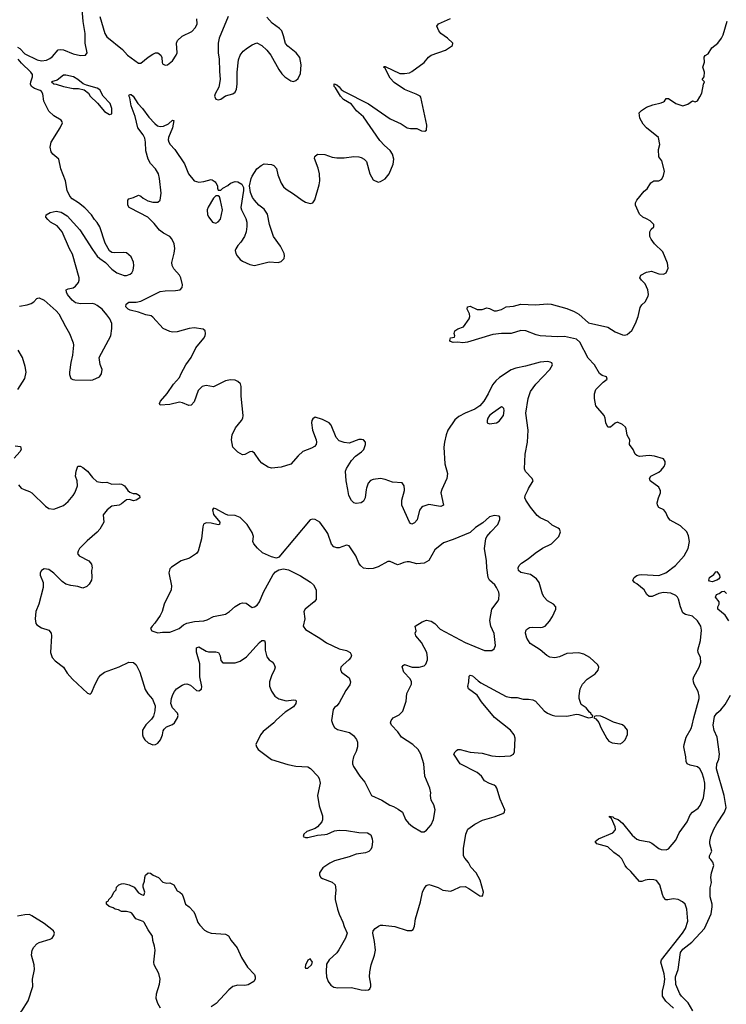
# Model space of a CAD drawing. Header units: inches. Extents: x 2293880 to 2522759, y 823965 to 1006879.
# Tile 107 of 256: x 2341369 to 2347208, y 915743 to 923883. Entities that reach past the tile are written whole.
import ezdxf

# ---------------------------------------------------------------- set-up
doc = ezdxf.new("R2010")
doc.units = ezdxf.units.IN
doc.header["$MEASUREMENT"] = 0
doc.layers.add('C3941', color=7, linetype='Continuous')
doc.layers.add('C3942', color=7, linetype='Continuous')

msp = doc.modelspace()

# ---------------------------------------------------------------- linework, layer by layer
at = {"layer": 'C3941', "color": 5}
for points, elevation in [([(2341405.8, 920000), (2341450, 919982.4), (2341467.7, 919970), (2341580.9, 919860.9), (2341610, 919841.6), (2341650, 919835.5), (2341730, 919867), (2341770, 919899.5), (2341811.3, 919950), (2341824.7, 919970), (2341836, 920000)], 220), ([(2342256.1, 920000), (2342262.8, 919990), (2342277.5, 919977.5), (2342306.4, 919966.4), (2342330, 919964.7), (2342358, 919950), (2342361, 919930), (2342332, 919910), (2342310, 919906), (2342276.5, 919916.5), (2342250, 919913.2), (2342210, 919879.5), (2342190, 919869.5), (2342130, 919860.9), (2342090.8, 919830), (2342058, 919790), (2342063, 919730), (2342030.2, 919669.8), (2342010, 919645.1), (2341925.1, 919574.9), (2341864, 919510), (2341850.8, 919490), (2341846.8, 919470), (2341861, 919450), (2341941, 919410), (2341961.4, 919381.4), (2341966.8, 919350), (2341962.8, 919330), (2341966, 919270), (2341961, 919250), (2341943.5, 919216.5), (2341923.5, 919196.5), (2341890, 919182.7), (2341850, 919196), (2341790, 919205.6), (2341750, 919217.6), (2341718.8, 919238.8), (2341650, 919306.6), (2341610, 919337), (2341570, 919342.9), (2341548.4, 919330), (2341538.4, 919310), (2341537.6, 919290), (2341562, 919230), (2341563, 919190), (2341527.4, 919050), (2341502, 918990), (2341495.6, 918930), (2341503.1, 918890), (2341510, 918880.5), (2341550, 918855.5), (2341610, 918837.1), (2341628.5, 918810), (2341631.7, 918790), (2341622.7, 918650), (2341637.6, 918610), (2341662, 918582), (2341731.3, 918531.3), (2341761.5, 918481.5), (2341805.5, 918430), (2341930, 918314.8), (2341950, 918306), (2341962, 918318), (2341991.3, 918390), (2342019.5, 918440.5), (2342037.4, 918462.6), (2342070, 918488.5), (2342190, 918533.1), (2342270, 918570.2), (2342307.7, 918567.8), (2342330.2, 918550.2), (2342362.6, 918490), (2342405.9, 918345.9), (2342426.7, 918310), (2342464.8, 918264.8), (2342488.5, 918210), (2342486.7, 918170), (2342474, 918126), (2342459, 918101), (2342410, 918054), (2342384.2, 918010), (2342382.4, 917970), (2342388.2, 917950), (2342402, 917930), (2342430, 917905.5), (2342470, 917887.3), (2342490, 917890.8), (2342510, 917901), (2342532.7, 917930), (2342549.3, 917970), (2342555.1, 918004.9), (2342562, 918018), (2342582.9, 918037.1), (2342630, 918057.1), (2342646.6, 918070), (2342673.7, 918110), (2342678, 918130), (2342671.5, 918150), (2342632.5, 918192.5), (2342618.7, 918230), (2342622.8, 918270), (2342634.6, 918305.4), (2342647.7, 918330), (2342665.1, 918350), (2342710, 918382.4), (2342730, 918390.2), (2342750, 918391.5), (2342780.2, 918380.2), (2342830, 918338.3), (2342850, 918333.1), (2342871.9, 918348.1), (2342874.2, 918370), (2342858, 918450), (2342856.5, 918556.5), (2342830, 918655.3), (2342830, 918690.4), (2342850, 918697), (2342910, 918661.7), (2342930, 918656), (2342990, 918656.4), (2343010.4, 918650.4), (2343024.7, 918624.7), (2343030, 918584.7), (2343046.7, 918566.7), (2343150, 918566.5), (2343190, 918580.3), (2343243.8, 918616.2), (2343350, 918734.9), (2343370, 918750.4), (2343390.8, 918750), (2343398, 918730), (2343398, 918670), (2343410, 918616), (2343430, 918590.6), (2343455.1, 918575.1), (2343470, 918558.8), (2343479.1, 918530), (2343475.5, 918510), (2343450, 918459.3), (2343432.7, 918410), (2343433.7, 918373.7), (2343450, 918330.8), (2343478, 918290), (2343510, 918267.2), (2343570, 918251.7), (2343630, 918259.5), (2343650, 918257.3), (2343653.7, 918250), (2343650.3, 918230), (2343630, 918203), (2343562, 918158), (2343490, 918095.6), (2343470, 918069.6), (2343381.8, 917998.2), (2343359.1, 917970), (2343321, 917890), (2343326, 917870), (2343338, 917850), (2343450, 917767.3), (2343585.4, 917725.4), (2343650, 917710.3), (2343750, 917704.9), (2343773, 917693), (2343832, 917630), (2343844.6, 917610), (2343852.1, 917570), (2343829.3, 917469.3), (2343843.7, 917383.7), (2343870, 917302), (2343871.9, 917268.1), (2343864.9, 917250), (2343830, 917209.3), (2343810, 917197), (2343741, 917170), (2343716, 917150), (2343711.3, 917130), (2343730, 917122), (2343750, 917121.6), (2343830, 917141.3), (2343890, 917145.8), (2343910, 917150.3), (2343970, 917176.9), (2344010, 917182.8), (2344070, 917178.9), (2344170, 917164.2), (2344241.6, 917161.6), (2344270, 917142.8), (2344281.6, 917110), (2344283.8, 917090), (2344278, 917042), (2344270, 917022), (2344254.9, 917005.1), (2344226, 916994), (2344150, 916983), (2344090, 916961), (2343970, 916929.7), (2343930.5, 916910), (2343873, 916870), (2343846.4, 916830), (2343846, 916810), (2343857.3, 916790), (2343870, 916781.6), (2343951.5, 916751.5), (2343974.9, 916730), (2343982, 916690), (2343974.4, 916630), (2343976.4, 916610), (2343995.5, 916530), (2344008.3, 916488.3), (2344040.4, 916420.4), (2344050, 916384.7), (2344074, 916330), (2344062.4, 916290), (2344006.6, 916193.4), (2343990, 916169.2), (2343926, 916110), (2343904.5, 916075.5), (2343900.4, 916010), (2343903.1, 915970), (2343918, 915930), (2343939.9, 915899.9), (2343964.9, 915885), (2343998.2, 915878.2), (2344110, 915881.6), (2344190, 915862), (2344230, 915858.7), (2344250, 915861.6), (2344262.7, 915870), (2344269.6, 915890), (2344269.7, 915910), (2344259.1, 915970), (2344261, 916010), (2344274.2, 916070), (2344302, 916150), (2344307.7, 916190), (2344301.5, 916261.4), (2344286.6, 916330), (2344289.4, 916350), (2344306, 916370), (2344333.2, 916390), (2344350, 916396.5), (2344370, 916397.4), (2344470, 916386.3), (2344570, 916352.4), (2344607, 916353), (2344619.1, 916360.9), (2344631.7, 916388.3), (2344640.4, 916450), (2344681.7, 916590), (2344697.7, 916670), (2344710, 916700.5), (2344730, 916725.5), (2344750, 916732), (2344770, 916728.5), (2344827.4, 916707.4), (2344866.8, 916686.8), (2344910, 916679.5), (2344930, 916679.3), (2344950, 916685.5), (2345010, 916713), (2345050, 916717.1), (2345081.4, 916701.4), (2345170, 916638.8), (2345190, 916638), (2345196, 916644), (2345201.2, 916670), (2345174, 916770), (2345139.7, 916830), (2345097.8, 916877.8), (2345076.3, 916916.3), (2345046.3, 916950), (2345036.3, 916970), (2345035.6, 917030), (2345055.6, 917150), (2345072.7, 917190), (2345130, 917230.6), (2345194.5, 917265.5), (2345290, 917293.4), (2345360.2, 917319.8), (2345375.3, 917330), (2345379, 917350), (2345338.9, 917438.9), (2345312.1, 917530), (2345303.5, 917543.5), (2345290, 917554.3), (2345250, 917566.9), (2345210, 917589.7), (2345184, 917630), (2345150, 917659.8), (2345010, 917729.7), (2344957, 917810), (2344966.6, 917830), (2344979.3, 917840.7), (2344990, 917848), (2345010, 917848.4), (2345090, 917826.2), (2345190, 917819.2), (2345270, 917796.3), (2345330, 917792), (2345423.7, 917796.3), (2345449.5, 917810), (2345459.1, 917830), (2345462.6, 917942.6), (2345456, 917970), (2345424.8, 918010), (2345293, 918113), (2345184.5, 918244.5), (2345150, 918298), (2345078.4, 918350), (2345071.6, 918370), (2345080.4, 918410), (2345083.5, 918456.5), (2345090, 918464), (2345110, 918458), (2345156.4, 918416.4), (2345180.6, 918400.6), (2345390, 918286.7), (2345430, 918279), (2345479, 918279), (2345530, 918264.4), (2345574.2, 918265.8), (2345610, 918261.1), (2345630.4, 918250), (2345701.6, 918170), (2345730, 918150.3), (2345770, 918133.7), (2345790, 918128.4), (2345890, 918123.8), (2345970, 918140.7), (2345990, 918138.8), (2346068, 918112), (2346102, 918118), (2346106, 918130), (2346095.3, 918135.3), (2346088, 918150), (2346077.2, 918157.2), (2346050, 918194), (2346010, 918222), (2345992.7, 918270), (2345992.3, 918292.3), (2345999.5, 918350), (2346019.5, 918390), (2346057.2, 918430), (2346125.4, 918474.6), (2346150, 918504.7), (2346156, 918530), (2346145.2, 918550), (2346079.3, 918610), (2346030, 918636.9), (2345990, 918649.7), (2345890, 918642.6), (2345830, 918616.4), (2345790, 918606.9), (2345750, 918612.2), (2345725.7, 918625.7), (2345670, 918672.4), (2345586.9, 918726.9), (2345558.7, 918770), (2345548.6, 918810), (2345551.2, 918830), (2345558, 918842), (2345581.8, 918858.2), (2345610, 918861.8), (2345670, 918857.6), (2345690, 918860.3), (2345712, 918870), (2345747.6, 918910), (2345771.6, 918950), (2345798.4, 919010), (2345799.5, 919030), (2345779.5, 919050), (2345730, 919078.2), (2345703.1, 919110), (2345690, 919134), (2345660.7, 919230), (2345640.8, 919260.8), (2345590, 919295.5), (2345510, 919311.8), (2345489.5, 919330), (2345487, 919350), (2345497, 919370), (2345515.1, 919390), (2345570, 919425.3), (2345627.8, 919472.2), (2345690, 919513.4), (2345762.7, 919550), (2345823.7, 919610), (2345839, 919650), (2345829, 919670), (2345818, 919678), (2345770, 919705.1), (2345734.7, 919734.7), (2345670, 919764.7), (2345644.5, 919784.5), (2345590, 919851.8), (2345551.3, 919910), (2345543.6, 919930), (2345547, 919950), (2345569.4, 920000)], 220), ([(2344233, 920000), (2344224.4, 919930), (2344210, 919903.7), (2344190, 919889.6), (2344150, 919882.9), (2344130, 919887.6), (2344110, 919907), (2344089.8, 919950), (2344079.6, 920000)], 220), ([(2344857.8, 920000), (2344853.4, 919990), (2344850.3, 919970), (2344870.3, 919869.7), (2344850, 919859.7), (2344830, 919860.4), (2344750, 919875.1), (2344701.1, 919858.9), (2344688.2, 919850), (2344671.7, 919828.3), (2344653.2, 919746.8), (2344630, 919722.9), (2344610, 919712.7), (2344597.2, 919717.2), (2344590, 919728), (2344525.6, 919870), (2344525.7, 919910), (2344549.7, 919990), (2344548.8, 920000)], 220), ([(2346771.9, 915710), (2346707.5, 915767.5), (2346680.2, 915810), (2346679.6, 915850), (2346695.8, 915910), (2346698.8, 915950), (2346693.6, 915993.6), (2346666.8, 916090), (2346671.7, 916110), (2346847.5, 916330), (2346872.1, 916370), (2346890.4, 916430), (2346882.5, 916530), (2346867.6, 916570), (2346846.6, 916590), (2346810, 916608.2), (2346770, 916615.6), (2346725.9, 916605.9), (2346707.3, 916607.3), (2346690, 916629.6), (2346681.1, 916650), (2346658, 916730), (2346630, 916765.4), (2346610, 916772.7), (2346570, 916775.5), (2346537.3, 916770), (2346510, 916758.5), (2346490, 916758), (2346419.4, 916839.4), (2346386.3, 916870), (2346371.2, 916890), (2346344.2, 916944.2), (2346325, 916965), (2346278.1, 916998.2), (2346230, 917044.4), (2346137, 917070), (2346125.2, 917090), (2346152, 917110), (2346270, 917160.9), (2346290, 917182), (2346293.3, 917190), (2346290.7, 917210.7), (2346258.7, 917278.7), (2346244, 917290), (2346243.1, 917296.9), (2346270, 917291.7), (2346282.2, 917282.2), (2346315.2, 917270), (2346350, 917239.6), (2346430, 917140.8), (2346470, 917108), (2346490, 917099.7), (2346570, 917086.5), (2346593.9, 917073.9), (2346650, 917030.2), (2346670, 917022.6), (2346710, 917020.7), (2346730, 917026.7), (2346790, 917099.7), (2346819.9, 917160.1), (2346884.6, 917250), (2346910, 917310.4), (2346929, 917331), (2346974.5, 917365.5), (2346992.5, 917387.5), (2347020.3, 917450), (2347031.2, 917530), (2347030.5, 917570), (2347022.5, 917610), (2347010, 917653.6), (2346990.5, 917690.5), (2346970, 917705.3), (2346910, 917719.1), (2346884.5, 917730), (2346876.3, 917750), (2346873.5, 917790), (2346857.3, 917870), (2346858.7, 917890), (2346876.5, 917950), (2346917, 918023), (2346926.9, 918050), (2346939.2, 918110), (2346983.7, 918270), (2346984.8, 918290), (2346976.5, 918330), (2346943.9, 918390), (2346936.4, 918410), (2346935.1, 918430), (2346939.8, 918450), (2346983.9, 918530), (2346996.9, 918570), (2346993.6, 918610), (2346974.5, 918650), (2346971.8, 918670), (2346994.2, 918750), (2347004.2, 918835.8), (2346998.5, 918870), (2346970, 918914.3), (2346930, 918952.6), (2346870, 918965.1), (2346850, 918979.5), (2346830, 919029.4), (2346812.8, 919092.8), (2346803.5, 919110), (2346790, 919122.2), (2346750, 919140.5), (2346690, 919146.9), (2346650, 919138.7), (2346594.5, 919114.5), (2346570, 919113.6), (2346551, 919131), (2346529.6, 919170), (2346470, 919219.5), (2346449, 919230), (2346437, 919250), (2346447.6, 919270), (2346470, 919287.2), (2346487.7, 919292.3), (2346510, 919295.2), (2346650, 919287.6), (2346708, 919310), (2346787.8, 919370), (2346859.7, 919450), (2346893.5, 919510), (2346903.1, 919570), (2346896.1, 919616.1), (2346881, 919650), (2346830, 919698.3), (2346744.9, 919744.9), (2346724.7, 919770), (2346708.3, 919808.3), (2346692.3, 919830), (2346649.4, 919850), (2346638.4, 919870), (2346637.4, 919890), (2346647.6, 919930), (2346664.8, 919970), (2346665.7, 919990), (2346660, 920000)], 180), ([(2347230, 918913.2), (2347199.6, 918959.6), (2347138, 919010), (2347138, 919030), (2347148, 919050), (2347148.7, 919070), (2347118, 919110), (2347126, 919130), (2347150, 919138.8), (2347170, 919156), (2347190, 919157.3), (2347210, 919139.1)], 160), ([(2346932.1, 915690), (2346894.3, 915754.3), (2346836.8, 915810), (2346822.8, 915830), (2346790, 915907), (2346787.1, 915970), (2346809.2, 916030.8), (2346830.6, 916170), (2346850, 916198.9), (2346923.9, 916256.1), (2347028, 916370), (2347082.7, 916490), (2347092.5, 916547.5), (2347092.7, 916570), (2347075.1, 916630), (2347075.5, 916704.5), (2347085.1, 916750), (2347080.7, 916790), (2347087, 916830), (2347105.2, 916890), (2347097.5, 916917.5), (2347081.2, 916941.2), (2347069, 916950), (2347068.7, 916970), (2347089.2, 917010), (2347073.2, 917070), (2347073.2, 917090), (2347081.2, 917130), (2347106.3, 917190), (2347130, 917234.4), (2347194.3, 917330), (2347206, 917370), (2347191.2, 917470), (2347126.6, 917690), (2347129.8, 917730), (2347146, 917770), (2347153, 917810), (2347131.8, 917950), (2347106.5, 918006.5), (2347098.7, 918050), (2347110, 918122), (2347129.2, 918150), (2347163.7, 918176.3), (2347198.3, 918221.7), (2347242, 918298)], 160), ([(2342532.3, 915710), (2342509, 915749), (2342496.7, 915790), (2342499.6, 915830), (2342523.1, 915910), (2342528.6, 915950), (2342517.8, 915997.8), (2342480.5, 916070), (2342476.2, 916090), (2342487.6, 916190), (2342483.3, 916223.3), (2342467.8, 916270), (2342466.6, 916306.6), (2342430, 916358), (2342398.2, 916418.2), (2342387.6, 916427.6), (2342327.6, 916450), (2342294.9, 916494.9), (2342282.9, 916502.9), (2342250, 916509.5), (2342210, 916509.4), (2342184.4, 916524.4), (2342158, 916530), (2342141.2, 916541.2), (2342108, 916550), (2342086, 916570), (2342086, 916590), (2342102, 916598), (2342106, 916610), (2342130, 916634), (2342146, 916670), (2342166, 916690), (2342168.9, 916711.1), (2342189.1, 916730.9), (2342210, 916738.8), (2342230, 916741), (2342274, 916730), (2342314, 916710), (2342350, 916664.7), (2342374, 916650), (2342390, 916646), (2342398, 916650), (2342402, 916670), (2342388, 916710), (2342388, 916730), (2342400.4, 916759.6), (2342402, 916790), (2342409.1, 916810.9), (2342429.1, 916830.9), (2342450, 916826), (2342470.4, 916810.4), (2342514.8, 916790), (2342552.8, 916752.8), (2342584.5, 916744.5), (2342610, 916746.8), (2342641, 916730), (2342670, 916682), (2342692, 916670), (2342710, 916652), (2342723.5, 916623.5), (2342738, 916570), (2342770, 916547.3), (2342804.9, 916510), (2342816.5, 916490), (2342840.2, 916420.2), (2342856.9, 916396.9), (2342896.9, 916356.9), (2342921.5, 916341.5), (2342950, 916331.9), (2343070, 916321.3), (2343093.4, 916310), (2343115.5, 916270), (2343166.4, 916210), (2343202, 916130), (2343251.3, 916050), (2343307.7, 915990), (2343315.6, 915970), (2343314.9, 915950), (2343302.4, 915930), (2343256.3, 915903.7), (2343230, 915899.4), (2343170, 915901.8), (2343130, 915888.9), (2343097.9, 915862.1), (2342991.1, 915748.9), (2342950, 915721.3)], 180), ([(2341330, 915618.2), (2341386.4, 915690), (2341439.8, 915770), (2341475.8, 915890), (2341475.6, 915950), (2341489.7, 916030), (2341488.2, 916070), (2341465.6, 916150), (2341470.8, 916190), (2341484.2, 916215.8), (2341510, 916242), (2341530, 916252.4), (2341619.8, 916280.2), (2341636.2, 916290), (2341651.7, 916311.7), (2341655.1, 916330), (2341647.3, 916350), (2341571.2, 916410), (2341470, 916475.4), (2341450, 916483.9), (2341410, 916482.5), (2341349.4, 916470.6)], 220)]:
    msp.add_lwpolyline(points, dxfattribs=dict(at, elevation=elevation))
for points, elevation in [([(2342970, 919844), (2342960.7, 919830), (2342970, 919791.3), (2343022, 919730), (2343021, 919710), (2343010, 919706), (2342950, 919719.2), (2342910, 919722.9), (2342888.5, 919711.5), (2342882, 919690), (2342870.4, 919590), (2342843.7, 919490), (2342830.4, 919470), (2342770.8, 919430), (2342702.8, 919410), (2342623.4, 919356.6), (2342610, 919342), (2342602, 919310), (2342622.6, 919202.6), (2342620.9, 919170), (2342561.1, 919050), (2342545.5, 918990), (2342530, 918957), (2342486.7, 918893.3), (2342462, 918870), (2342450.8, 918850), (2342461, 918830), (2342510, 918813), (2342550, 918820.4), (2342610, 918820.4), (2342630, 918826.4), (2342686, 918850), (2342721.1, 918878.9), (2342750, 918892.9), (2342812.3, 918907.8), (2342890, 918912.8), (2342918.2, 918921.8), (2342970, 918949.1), (2343070, 918968.3), (2343102.6, 918990), (2343150, 919032.9), (2343190, 919056.5), (2343210, 919062.4), (2343239, 919059), (2343290, 919024), (2343310, 919027.7), (2343330, 919042), (2343351.3, 919070), (2343384.7, 919150), (2343462.6, 919297.4), (2343481.5, 919318.5), (2343510, 919334.9), (2343550, 919342.4), (2343590, 919334.4), (2343690, 919285.5), (2343772.3, 919232.3), (2343797.4, 919210), (2343819.6, 919170), (2343819.9, 919100.1), (2343818, 919090), (2343802, 919070), (2343727.3, 919010), (2343716.3, 918990), (2343723.8, 918930), (2343710.8, 918870), (2343730, 918842.8), (2343850, 918770.4), (2343904.9, 918730), (2344010, 918682.6), (2344068.5, 918668.5), (2344098.8, 918650), (2344110.8, 918630), (2344104, 918610), (2344087.3, 918590), (2344040.5, 918550), (2344023.8, 918530), (2344020.5, 918510), (2344028, 918490), (2344090, 918442.8), (2344103, 918410), (2344095.6, 918384.4), (2344062.5, 918337.5), (2344010, 918234), (2343990, 918209), (2343970, 918195.3), (2343960.5, 918179.5), (2343946.4, 918090), (2343956.1, 918056.1), (2343970.4, 918030.4), (2343995.8, 918015.8), (2344093, 917990), (2344126.1, 917966.1), (2344153.2, 917933.2), (2344160.3, 917910), (2344161.5, 917870), (2344150, 917832.7), (2344126.4, 917790), (2344118, 917750), (2344119.1, 917730), (2344127.3, 917710), (2344179.3, 917630), (2344219.9, 917579.9), (2344277.3, 917470), (2344360.7, 917430), (2344426.8, 917390), (2344458, 917378), (2344495.8, 917355.8), (2344531, 917330), (2344557.3, 917270), (2344580.7, 917240.7), (2344613.5, 917213.5), (2344688.5, 917168.5), (2344710, 917167.3), (2344730, 917181), (2344770, 917226), (2344787.8, 917270), (2344801.6, 917350), (2344791.6, 917391.6), (2344769.1, 917430.9), (2344762.7, 917470), (2344766, 917490), (2344758, 917530), (2344715.6, 917630), (2344709.4, 917730.6), (2344682.6, 917810), (2344660.7, 917850), (2344617.2, 917890), (2344523.7, 917950), (2344494.5, 917994.5), (2344441.2, 918050), (2344433.2, 918070), (2344439.3, 918090), (2344454, 918110), (2344504.1, 918135.9), (2344534.2, 918165.8), (2344562, 918250), (2344566.8, 918313.2), (2344605.2, 918390), (2344605.2, 918410), (2344594.8, 918434.8), (2344542, 918490), (2344530, 918534), (2344536.4, 918543.6), (2344550, 918551.3), (2344610.7, 918530.7), (2344670, 918530.6), (2344710, 918540.7), (2344725.1, 918554.9), (2344738.4, 918590), (2344739.6, 918610), (2344732.8, 918650), (2344690, 918735.1), (2344642.7, 918790), (2344637.2, 918810), (2344644, 918830), (2344638, 918870), (2344695.1, 918904.9), (2344730, 918918), (2344770, 918910.3), (2344798, 918890), (2344844.4, 918844.4), (2345050, 918735.3), (2345210, 918668.2), (2345270, 918667.7), (2345290, 918681), (2345300.9, 918710), (2345290, 918808), (2345262, 918870), (2345254.8, 918914.8), (2345269.7, 919010), (2345322.3, 919077.8), (2345328.3, 919091.7), (2345331.1, 919130), (2345328, 919150), (2345309.7, 919190), (2345294.7, 919210), (2345251.2, 919250), (2345240.9, 919270), (2345228.6, 919350), (2345226.6, 919410), (2345208.6, 919510), (2345221.6, 919590), (2345229.6, 919610), (2345261.3, 919650), (2345319.2, 919710), (2345336.2, 919750), (2345337.2, 919770), (2345330, 919777.2), (2345290, 919785.2), (2345250, 919773.2), (2345195.6, 919724.4), (2345134.7, 919685.3), (2345090, 919643.6), (2344950, 919584.7), (2344870, 919558), (2344800.1, 919499.9), (2344750, 919412.8), (2344710.6, 919390), (2344650, 919383.5), (2344590, 919400.3), (2344570, 919401.4), (2344543.4, 919396.6), (2344510, 919380.5), (2344490, 919376.3), (2344430, 919403.6), (2344410, 919403.6), (2344330, 919359.3), (2344290, 919346.8), (2344250, 919342.2), (2344210, 919348.8), (2344184, 919370), (2344171.1, 919390), (2344146.9, 919450), (2344090, 919534), (2344070, 919538), (2344010, 919517.4), (2343990, 919515.4), (2343964, 919524), (2343946.7, 919546.7), (2343913.8, 919633.8), (2343899.8, 919659.8), (2343848.1, 919728.1), (2343810, 919749.6), (2343790, 919754.5), (2343770, 919749.3), (2343510, 919439), (2343490, 919432), (2343450, 919441.6), (2343374.5, 919474.5), (2343334.2, 919514.2), (2343302.9, 919550), (2343296.2, 919570), (2343302, 919610), (2343290, 919642.9), (2343249.6, 919710), (2343190, 919766.6), (2343150, 919783.7), (2343090, 919787.8), (2343070, 919794.7), (2342990, 919839.5)], 240), ([(2347090, 919235.3), (2347070, 919242), (2347064, 919250), (2347069, 919271), (2347104.7, 919295.3), (2347122, 919318), (2347130, 919322), (2347151.3, 919290), (2347154, 919270), (2347143.6, 919256.4), (2347130, 919249)], 160), ([(2346132.7, 918127.3), (2346118, 918122), (2346114, 918110), (2346130, 918102), (2346153.4, 918073.4), (2346170.8, 918030), (2346220.7, 917940.7), (2346238.4, 917918.4), (2346264.9, 917904.9), (2346310, 917898), (2346330, 917897.3), (2346350, 917907.3), (2346371.3, 917928.7), (2346392.1, 917972.1), (2346391.8, 918010), (2346370, 918038), (2346350, 918053.6), (2346275.1, 918075.1), (2346210, 918109.2), (2346170, 918124)], 220), ([(2343770, 916118), (2343750, 916108), (2343730, 916066), (2343726.8, 916050), (2343730, 916042), (2343750, 916042.8), (2343779, 916070), (2343788, 916090)], 220)]:
    msp.add_lwpolyline(points, close=True, dxfattribs=dict(at, elevation=elevation))
at = {"layer": 'C3942', "color": 5}
for points, elevation in [([(2341350, 923655.8), (2341370, 923644.9), (2341410, 923599.5), (2341511.7, 923551.7), (2341550, 923544), (2341590, 923549.2), (2341618.4, 923561.6), (2341640.7, 923579.3), (2341686.2, 923633.8), (2341702, 923638), (2341730, 923634.4), (2341810, 923600.2), (2341871.8, 923588.2), (2341911.8, 923590), (2341925.4, 923610), (2341909.2, 923690), (2341908.8, 923770), (2341892.2, 923867.8), (2341885, 923970)], 240), ([(2342030.7, 923910), (2342073.2, 923770), (2342090, 923741.3), (2342217.9, 923637.9), (2342258.9, 923590), (2342350, 923523.1), (2342370, 923524.2), (2342430, 923573.1), (2342470, 923598.7), (2342490, 923608.5), (2342510, 923610.4), (2342534.9, 923590), (2342542.4, 923570), (2342544.9, 923530), (2342550, 923518), (2342570, 923506), (2342590, 923510.8), (2342630, 923543.8), (2342663, 923590), (2342669.7, 923610.4), (2342664.4, 923690), (2342671.5, 923710), (2342710, 923747), (2342790, 923786.7), (2342821.6, 923818.4), (2342835.2, 923850), (2342832.9, 923890)], 240), ([(2344079.6, 920000), (2344065.3, 920070), (2344060.3, 920150), (2344068.3, 920171.7), (2344110, 920239.5), (2344145, 920275), (2344194, 920310), (2344211.6, 920330), (2344226.6, 920370), (2344226, 920390), (2344210, 920409.2), (2344193.4, 920413.4), (2344170, 920411.5), (2344090, 920380.7), (2344050, 920387), (2344010, 920401.6), (2343984.2, 920430), (2343943.7, 920530), (2343925.2, 920550), (2343870, 920577.6), (2343810, 920596), (2343790, 920582), (2343784, 920570), (2343780.5, 920550), (2343788.5, 920490), (2343819.5, 920410), (2343822.4, 920390), (2343818, 920370), (2343805.3, 920354.7), (2343779.9, 920340.1), (2343708.1, 920311.9), (2343670, 920278.4), (2343610, 920208), (2343530, 920182.2), (2343450, 920175.1), (2343422.4, 920182.4), (2343370, 920217.6), (2343350, 920239.5), (2343310, 920299.3), (2343290, 920312.3), (2343270, 920309.4), (2343230, 920289.4), (2343210, 920286.6), (2343170, 920306.6), (2343129.8, 920350), (2343119.8, 920410), (2343124.4, 920450), (2343152.6, 920507.4), (2343202.6, 920570), (2343212.3, 920590), (2343215.4, 920610), (2343199.7, 920770), (2343198.3, 920850), (2343192.9, 920872.9), (2343172.6, 920892.6), (2343150, 920901.7), (2343110, 920906.9), (2343070, 920896.3), (2342970, 920847.4), (2342910, 920859.7), (2342876.3, 920850), (2342843.9, 920816.1), (2342810, 920724), (2342785.2, 920694.8), (2342767.3, 920692.7), (2342714.8, 920714.8), (2342690, 920719.8), (2342610, 920702.7), (2342530, 920697.2), (2342522.9, 920710), (2342532, 920730), (2342587.3, 920792.7), (2342638.7, 920870), (2342690, 920924.4), (2342702.5, 920957.5), (2342741.2, 921030), (2342785.3, 921090), (2342823.1, 921170), (2342891, 921250), (2342901, 921270), (2342904.4, 921290), (2342901.3, 921310), (2342884.9, 921324.9), (2342810, 921335.2), (2342770, 921331.2), (2342670, 921303.8), (2342630, 921300.3), (2342610, 921304.8), (2342554.7, 921330), (2342470, 921423.6), (2342454.2, 921434.2), (2342410, 921442.3), (2342350, 921466.2), (2342282.6, 921482.6), (2342263.7, 921490), (2342246, 921510), (2342249, 921530), (2342270.9, 921549.1), (2342330, 921548.7), (2342370, 921555.2), (2342530, 921635.2), (2342570, 921641.1), (2342656.4, 921643.6), (2342694, 921650), (2342711.4, 921668.6), (2342714, 921690), (2342700.5, 921750), (2342689.6, 921770), (2342642, 921822), (2342628.2, 921850), (2342625.6, 921874.4), (2342646, 921954), (2342649.8, 921990.2), (2342644.4, 922030), (2342626.8, 922070), (2342609.7, 922090), (2342557.3, 922117.3), (2342523.2, 922143.2), (2342479, 922199), (2342426.6, 922250), (2342283.6, 922323.6), (2342274.5, 922330), (2342262, 922350), (2342260.9, 922390), (2342270, 922402.8), (2342310, 922412.7), (2342350, 922433.4), (2342370, 922424.9), (2342387.7, 922407.7), (2342426.5, 922386.5), (2342470, 922375.2), (2342510, 922374), (2342530, 922390.7), (2342537.2, 922450), (2342524.6, 922570), (2342515.7, 922610), (2342491, 922651), (2342450, 922694.3), (2342429.5, 922730), (2342410, 922799.3), (2342408.9, 922870), (2342402.7, 922902.7), (2342389.9, 922930), (2342344.7, 922990), (2342323.5, 923083.5), (2342289.9, 923170), (2342278.2, 923238.2), (2342270, 923254), (2342275.3, 923264.7), (2342290, 923264.9), (2342304.9, 923250), (2342344.9, 923190), (2342384, 923150), (2342437.1, 923077.1), (2342484.2, 923024.2), (2342506.5, 923006.5), (2342530, 922999.7), (2342558.3, 923001.7), (2342597.7, 923022.3), (2342630, 923053), (2342642, 923050), (2342630, 922988.7), (2342597.6, 922910), (2342595.8, 922890), (2342601.6, 922870), (2342613.4, 922850), (2342650, 922810.7), (2342731.5, 922691.5), (2342763, 922610), (2342810, 922550.8), (2342850, 922540.7), (2342890, 922544), (2342950, 922562), (2342959.6, 922559.6), (2342983.6, 922543.6), (2342990, 922534), (2343002, 922510), (2343002, 922490), (2343010, 922474), (2343030, 922474), (2343048.4, 922491.6), (2343090, 922512), (2343110, 922531.3), (2343150, 922544.7), (2343170, 922542), (2343203.6, 922523.6), (2343216.9, 922496.9), (2343218, 922470), (2343196.3, 922330), (2343200.5, 922310), (2343238.5, 922238.5), (2343245.7, 922210), (2343246.1, 922173.9), (2343238.9, 922130), (2343225.3, 922090), (2343195.5, 922044.5), (2343170, 922016.2), (2343153.7, 921990), (2343150, 921975.3), (2343154.6, 921950), (2343164.9, 921930), (2343190, 921901.3), (2343210, 921885.7), (2343270, 921858.4), (2343310, 921850.6), (2343430, 921881), (2343504.7, 921875.3), (2343530, 921884.7), (2343553.2, 921910), (2343558, 921930), (2343554.5, 921950), (2343524.5, 922010), (2343466, 922090), (2343432.8, 922190), (2343415.2, 922275.2), (2343390, 922316), (2343345.2, 922350), (2343309, 922390), (2343292.5, 922412.5), (2343275.5, 922455.5), (2343268.7, 922510), (2343281.2, 922570), (2343289.5, 922590.5), (2343329.6, 922650.4), (2343363.3, 922676.7), (2343390, 922690.7), (2343450, 922686), (2343470, 922678), (2343490, 922652), (2343501.4, 922601.4), (2343530, 922532), (2343550, 922501), (2343570, 922481), (2343630, 922444), (2343704, 922390), (2343730, 922375.8), (2343770, 922364.4), (2343791.3, 922368.7), (2343806.7, 922393.3), (2343843.3, 922516.7), (2343847.6, 922550), (2343845.1, 922610), (2343834.5, 922654.5), (2343804.8, 922735.2), (2343807.3, 922752.7), (2343830, 922770.8), (2343890, 922768.2), (2343950, 922746.7), (2343990, 922742), (2344050, 922741.1), (2344130, 922752.4), (2344170, 922750.5), (2344190, 922744), (2344216, 922730), (2344234.8, 922710), (2344262.8, 922610), (2344290, 922558.8), (2344330, 922540.7), (2344350, 922544), (2344390, 922567.7), (2344421.6, 922610), (2344455.4, 922690), (2344460.4, 922730), (2344450.6, 922770.6), (2344430, 922800.5), (2344382, 922842), (2344344.2, 922884.2), (2344210, 923081.1), (2344151.5, 923130), (2344110, 923184.5), (2344043.9, 923223.9), (2344018.4, 923250), (2343978.9, 923318.9), (2343968, 923330), (2343967.3, 923352.7), (2343990, 923344), (2344010, 923326.8), (2344025.1, 923305.1), (2344048.7, 923288.7), (2344250, 923188), (2344430, 923063.2), (2344520.9, 923020.9), (2344571, 922990), (2344596.9, 922983.1), (2344650, 922984), (2344690, 922964), (2344717.5, 922962.5), (2344729.2, 922970.8), (2344732.7, 923010), (2344682.5, 923242.5), (2344677.2, 923250), (2344646.1, 923266.1), (2344550, 923306.6), (2344464.1, 923364.1), (2344430, 923399.7), (2344384.8, 923484.8), (2344375.3, 923490), (2344382.7, 923497.3), (2344390, 923496.3), (2344510, 923439.1), (2344550, 923437.3), (2344590, 923444.6), (2344610, 923453.7), (2344710.9, 923529.1), (2344747.2, 923572.8), (2344769.3, 923590), (2344888.7, 923630), (2344946, 923670), (2344948, 923690), (2344904, 923730), (2344850, 923769.4), (2344832, 923790), (2344817, 923830), (2344829.2, 923850), (2344930, 923892.4)], 220), ([(2343091.7, 923910), (2343016, 923730), (2343007.7, 923690), (2343007.6, 923610), (2343017.4, 923557.4), (2343018.8, 923458.8), (2343026, 923390), (2343014.2, 923325.8), (2342984, 923270), (2342978.8, 923250), (2342990, 923224.7), (2343010, 923221), (2343030, 923226.8), (2343070, 923254.8), (2343130, 923270.8), (2343150, 923284.7), (2343159.5, 923310), (2343164.5, 923350), (2343164.7, 923450), (2343176.2, 923550), (2343189.6, 923590.4), (2343216.6, 923623.4), (2343250, 923651), (2343290, 923674.8), (2343329.5, 923690.5), (2343370, 923670.8), (2343410.8, 923630), (2343442.8, 923590), (2343510.6, 923470), (2343535.6, 923435.6), (2343561, 923410), (2343610, 923377.3), (2343630, 923373.4), (2343650, 923379.1), (2343670, 923397.3), (2343690, 923438), (2343695.4, 923510), (2343682.4, 923570), (2343654.5, 923610), (2343584, 923664), (2343565.4, 923685.4), (2343549.6, 923750), (2343534.3, 923790), (2343516.3, 923810), (2343454.4, 923854.4), (2343410, 923904.5)], 240), ([(2346660, 920000), (2346650, 920017.4), (2346578, 920070), (2346574.5, 920090), (2346585.1, 920110), (2346650, 920142.3), (2346670, 920158.9), (2346695.1, 920190), (2346703.9, 920210), (2346704, 920230), (2346690, 920251.1), (2346615.1, 920275.1), (2346570, 920279.4), (2346490, 920273.1), (2346470, 920279.1), (2346453.6, 920290), (2346439.7, 920330), (2346408.2, 920370), (2346409.6, 920410), (2346388.2, 920448.2), (2346381.4, 920501.4), (2346374.8, 920514.8), (2346350, 920536.8), (2346310, 920556.3), (2346290, 920547.2), (2346250, 920513.7), (2346230, 920513.6), (2346212.3, 920550), (2346206.3, 920590), (2346198.7, 920610), (2346129.6, 920689.6), (2346119.3, 920750), (2346119.3, 920790), (2346130, 920824.7), (2346190, 920886), (2346224, 920910), (2346219.3, 920930), (2346182, 920942), (2346159.1, 920959.1), (2346120.2, 921030), (2346065.2, 921085.2), (2345997.4, 921217.4), (2345970, 921241.3), (2345870, 921265.2), (2345810, 921262.2), (2345669, 921270), (2345637.5, 921277.5), (2345551.2, 921311.2), (2345510, 921314.2), (2345430, 921289.9), (2345349.8, 921289.9), (2345280, 921280), (2345070, 921217.6), (2345030, 921212.7), (2344990, 921218), (2344950, 921215.3), (2344930, 921222), (2344922, 921230), (2344930, 921252), (2344962, 921258), (2344966, 921270), (2344959, 921290), (2344966, 921310), (2344990, 921326.8), (2345034.9, 921345.1), (2345083.7, 921410), (2345089.5, 921430), (2345086.6, 921450), (2345065.2, 921490), (2345069.5, 921510.5), (2345090, 921514), (2345150, 921487.3), (2345190, 921487.3), (2345230, 921500.5), (2345250, 921496.4), (2345290, 921477), (2345310, 921477), (2345350, 921486.7), (2345390, 921510.4), (2345450, 921516), (2345509.8, 921530.2), (2345630, 921525.6), (2345730, 921533.1), (2345762, 921530), (2345890, 921495.5), (2345950, 921471.8), (2345990, 921449.2), (2346070, 921377.6), (2346230, 921340.3), (2346290, 921301.3), (2346350, 921279), (2346370, 921276), (2346390, 921280.3), (2346426.3, 921313.7), (2346456.8, 921370), (2346478.7, 921430), (2346495.9, 921504.1), (2346510, 921524.4), (2346536.9, 921550), (2346563.7, 921596.3), (2346565.7, 921610), (2346559.7, 921650), (2346538.4, 921698.4), (2346507, 921730), (2346494.5, 921750), (2346502, 921770), (2346550, 921794.9), (2346590, 921803.7), (2346650, 921781.3), (2346690, 921778), (2346710, 921790.8), (2346727.8, 921830), (2346722.4, 921870), (2346682.7, 921962.7), (2346616, 922030), (2346587.5, 922067.5), (2346577.2, 922090), (2346575.3, 922130), (2346588, 922150), (2346608.7, 922170), (2346608.7, 922190), (2346578.9, 922218.9), (2346550, 922237.2), (2346518, 922250), (2346490, 922275.3), (2346457.2, 922350), (2346459, 922370), (2346468.7, 922390), (2346530, 922464.7), (2346555.1, 922484.9), (2346585.6, 922534.4), (2346610, 922551.3), (2346650, 922551.3), (2346676, 922564), (2346690, 922594), (2346697.2, 922630), (2346675.3, 922715.3), (2346649.2, 922750), (2346648.7, 922810), (2346658, 922850), (2346649, 922909), (2346550, 922989), (2346520.1, 923020.1), (2346492.3, 923070), (2346486.8, 923113.2), (2346506.3, 923133.7), (2346550, 923161), (2346600.2, 923179.8), (2346670, 923196), (2346690, 923204.7), (2346698, 923210), (2346710, 923232), (2346730, 923232), (2346792, 923190), (2346850, 923171.3), (2346890, 923186), (2346930, 923212), (2346950, 923204.7), (2346970, 923211.3), (2346990, 923244.7), (2347005.6, 923274.4), (2347019, 923350), (2347028, 923370), (2347008, 923390), (2347026, 923410), (2347028, 923450), (2347015.3, 923490), (2347028.4, 923531.6), (2347026.3, 923573.7), (2347033.6, 923586.4), (2347058.4, 923601.6), (2347089.5, 923650), (2347138, 923690), (2347169.3, 923730), (2347182, 923758), (2347216, 923870)], 180), ([(2341365.9, 921514.1), (2341430, 921526), (2341462.9, 921537.1), (2341484, 921550), (2341510, 921578.8), (2341518.6, 921581.4), (2341530, 921583), (2341570, 921565.5), (2341670, 921476.3), (2341692.4, 921450), (2341746, 921346), (2341780.5, 921290), (2341810, 921212), (2341813, 921193), (2341806, 921110), (2341790.5, 921050), (2341780.5, 920970), (2341779.1, 920950), (2341790, 920918), (2341807.3, 920907.3), (2341825.2, 920905.2), (2341950, 920903.8), (2341973.6, 920906.4), (2342029.1, 920930.9), (2342044.7, 920955.3), (2342049, 920990), (2342032.5, 921032.5), (2342026, 921090), (2342122.9, 921270), (2342131.3, 921328.7), (2342129.6, 921370.4), (2342113.7, 921410), (2342090, 921444.2), (2342049.8, 921489.8), (2342010, 921519.7), (2341990, 921531.3), (2341970, 921536.3), (2341870, 921534.5), (2341830, 921543.1), (2341803.1, 921563.1), (2341764.4, 921610), (2341755.1, 921630), (2341753.2, 921650), (2341770, 921659.3), (2341810, 921667.6), (2341830, 921680.3), (2341853.3, 921710), (2341860.3, 921730), (2341860.3, 921750), (2341804.5, 921944.5), (2341779.4, 921990), (2341719.3, 922130), (2341679, 922179), (2341622.6, 922210), (2341600.5, 922230), (2341584.5, 922250), (2341586.6, 922270), (2341619, 922290), (2341670, 922300.3), (2341710, 922292.2), (2341760.5, 922260.5), (2341865.9, 922145.9), (2341970, 921983), (2342010, 921928.4), (2342030, 921908.4), (2342076.5, 921876.5), (2342130, 921821.3), (2342170.7, 921790), (2342231.5, 921768.5), (2342251.6, 921768.4), (2342280.7, 921779.3), (2342294, 921790), (2342306.6, 921813.4), (2342312, 921850), (2342310, 921878), (2342290, 921921.2), (2342250, 921954.5), (2342230, 921958.4), (2342150, 921955.1), (2342130, 921958), (2342110, 921972.7), (2342074.8, 922034.7), (2342030.6, 922170.6), (2342010, 922205.6), (2341987.8, 922230), (2341961.6, 922270), (2341907.9, 922327.9), (2341853.3, 922370), (2341801.2, 922401.2), (2341783.3, 922423.3), (2341761.2, 922470), (2341746.8, 922550), (2341709.7, 922650), (2341692.7, 922730), (2341642.7, 922770), (2341629.5, 922790), (2341621.2, 922830), (2341629.5, 922870), (2341703.6, 922990), (2341720.9, 923030), (2341718.4, 923038.4), (2341711.5, 923051.5), (2341650, 923089.5), (2341610, 923126), (2341567, 923210), (2341559.3, 923270), (2341550, 923288.7), (2341538, 923298), (2341490, 923313.2), (2341466, 923330), (2341458, 923350), (2341459.5, 923370), (2341475.6, 923410), (2341473, 923430), (2341461.7, 923450), (2341384.4, 923524.4), (2341357, 923557)], 240), ([(2341353.5, 920826.5), (2341410, 920916.3), (2341421, 920970), (2341414.5, 921014.5), (2341391.3, 921090), (2341356.3, 921150)], 240), ([(2345569.4, 920000), (2345572.7, 920007.3), (2345612.3, 920070), (2345604.5, 920090), (2345548.2, 920148.2), (2345541, 920170), (2345544.6, 920290), (2345566, 920390), (2345569.8, 920490.2), (2345551.8, 920630), (2345571.6, 920750), (2345591.1, 920808.9), (2345633.7, 920870), (2345750, 920991.6), (2345770.7, 921030), (2345765.2, 921045.2), (2345752.9, 921052.9), (2345730, 921056.8), (2345670, 921052.8), (2345550, 921019.4), (2345470, 921002.3), (2345430, 920987.7), (2345334.5, 920925.5), (2345302.5, 920897.5), (2345276.6, 920863.4), (2345241.1, 920790), (2345205.5, 920730), (2345170, 920690.6), (2345130, 920662.7), (2345050.1, 920629.9), (2344997.4, 920602.6), (2344965, 920575), (2344908.1, 920490), (2344892.7, 920450), (2344879, 920390), (2344874.3, 920350), (2344881.1, 920210), (2344903.1, 920130), (2344898, 920090), (2344857.8, 920000)], 220), ([(2341330, 920360.4), (2341374.6, 920354.6), (2341380.5, 920330), (2341370.4, 920310), (2341323.4, 920256.6)], 220), ([(2341836, 920000), (2341847.3, 920030), (2341843.7, 920070), (2341829.5, 920110.5), (2341835.3, 920150), (2341850, 920192), (2341870, 920192), (2341890, 920182), (2341930, 920151.3), (2341970, 920098), (2342005.8, 920065.8), (2342050, 920057.3), (2342090, 920058.8), (2342130, 920042.8), (2342190, 920046), (2342210, 920042.8), (2342236, 920030), (2342256.1, 920000)], 220), ([(2344548.8, 920000), (2344546, 920030), (2344530, 920054), (2344450, 920058.7), (2344390, 920080.8), (2344350.3, 920089.7), (2344290, 920082.7), (2344267.2, 920072.8), (2344247.6, 920050), (2344234.3, 920010), (2344233, 920000)], 220), ([(2341357.7, 920037.7), (2341380.7, 920010), (2341405.8, 920000)], 220)]:
    msp.add_lwpolyline(points, dxfattribs=dict(at, elevation=elevation))
for points, elevation in [([(2341750, 923424), (2341730, 923423.6), (2341677.1, 923382.9), (2341632, 923370), (2341650, 923352), (2341670, 923351.3), (2341730, 923330.6), (2341810, 923315.5), (2341855.5, 923315.5), (2341902, 923302), (2341936.4, 923276.4), (2341950.8, 923250), (2342012.7, 923192.7), (2342070, 923122.8), (2342110, 923098.8), (2342130, 923104.7), (2342129.3, 923150), (2342115.1, 923190), (2342059.3, 923250), (2342030, 923302.7), (2342010, 923318), (2341920.7, 923340.7), (2341893.9, 923353.9), (2341849.5, 923390), (2341814, 923410)], 240), ([(2343010, 922428), (2342990, 922428), (2342970, 922408.7), (2342926.1, 922333.9), (2342918.4, 922310), (2342921.3, 922270), (2342930.4, 922250), (2342963, 922210), (2342990, 922200.4), (2343010, 922210.6), (2343026.7, 922233.3), (2343043.6, 922310), (2343029.3, 922389.3), (2343019, 922419)], 220), ([(2345350, 920681.2), (2345275.5, 920630), (2345250.4, 920610), (2345236.4, 920590), (2345230.7, 920570), (2345232, 920550), (2345250, 920542.8), (2345290, 920547.3), (2345310, 920550.7), (2345330, 920564), (2345366.6, 920610), (2345371.9, 920651.9), (2345369.3, 920669.3), (2345358.6, 920678.6)], 240)]:
    msp.add_lwpolyline(points, close=True, dxfattribs=dict(at, elevation=elevation))

doc.saveas('drawing.dxf')
